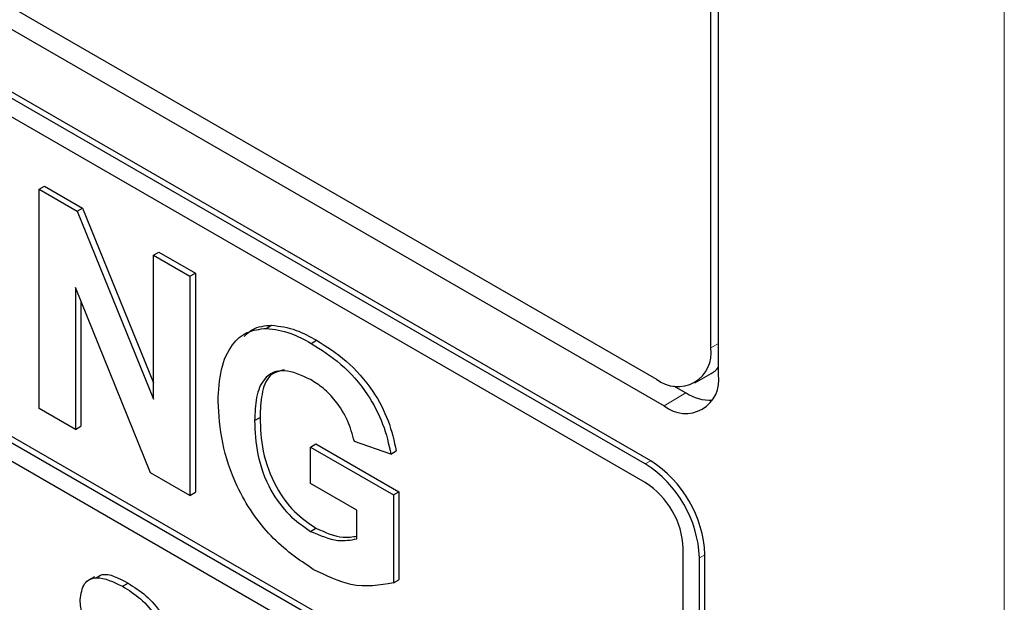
# Paper-space layout 'Blatt2' of a CAD drawing. Header units: millimetres. Extents: x 5 to 418, y 2 to 292.
# Tile 32 of 103: x 121.73 to 123.86, y 184.12 to 185.39. Entities that reach past the tile are written whole.
import ezdxf

# ---------------------------------------------------------------- set-up
doc = ezdxf.new("R2010")
doc.units = ezdxf.units.MM

psp = doc.layouts.new('Blatt2')

# ---------------------------------------------------------------- linework, layer by layer
at = {"color": 7, "linetype": 'Continuous', "lineweight": 18}
for p, q in [((123.8641, 179.2671), (123.8641, 190.6536)), ((123.2265, 184.674), (123.2433, 184.6837)), ((123.1726, 184.5758), (123.1255, 184.5476)), ((123.0842, 184.4217), (123.096, 184.4285)), ((123.2021, 184.2176), (123.2139, 184.2244))]:
    psp.add_line(p, q, dxfattribs=at)
at = {"color": 7, "linetype": 'Continuous', "lineweight": 25}
for p, q in [((123.2433, 184.6157), (123.2433, 190.1273)), ((123.2265, 184.674), (123.2265, 190.1176)), ((117.2161, 188.0076), (123.1086, 184.6059)), ((117.174, 187.9833), (123.1255, 184.5476)), ((123.0842, 184.4217), (117.1917, 187.8234)), ((123.096, 184.4285), (117.2035, 187.8302)), ((123.0842, 184.3809), (118.7002, 186.9118)), ((118.712, 186.211), (123.1667, 183.6393)), ((118.7002, 186.2042), (123.1667, 183.6257)), ((123.1667, 183.5849), (118.7002, 186.1634)), ((121.7672, 185.0187), (121.779, 185.0255)), ((121.7672, 184.5424), (121.7672, 185.0187)), ((121.7672, 185.0187), (121.85, 184.9709)), ((121.779, 185.0255), (121.8618, 184.9777)), ((121.85, 184.9709), (121.8618, 184.9777)), ((121.85, 184.9709), (122.0157, 184.5623)), ((121.8618, 184.9777), (122.0157, 184.5982)), ((122.0157, 184.8753), (122.0275, 184.8821)), ((122.0275, 184.8821), (122.1068, 184.8363)), ((122.0157, 184.8753), (122.095, 184.8295)), ((122.0157, 184.5623), (122.0157, 184.8753)), ((122.095, 184.8295), (122.1068, 184.8363)), ((122.095, 184.8295), (122.095, 184.3532)), ((122.1068, 184.8363), (122.1068, 184.36)), ((122.0097, 184.4024), (121.8465, 184.8048)), ((121.8465, 184.8048), (121.8465, 184.4966)), ((121.8583, 184.7758), (121.8583, 184.5034)), ((122.2609, 184.7163), (122.2726, 184.7231)), ((122.3584, 184.6836), (122.3701, 184.6904)), ((123.1919, 184.5977), (123.2273, 184.6181)), ((123.1454, 184.5915), (123.1726, 184.5758)), ((121.8465, 184.4966), (121.7672, 184.5424)), ((122.2355, 184.5158), (122.2473, 184.5226)), ((121.8465, 184.4966), (121.8583, 184.5034)), ((122.3571, 184.4583), (122.3689, 184.4651)), ((122.3571, 184.3789), (122.3571, 184.4583)), ((122.3571, 184.4583), (122.5369, 184.3545)), ((122.3689, 184.4651), (122.5487, 184.3613)), ((122.5316, 184.4431), (122.4523, 184.4706)), ((122.5316, 184.4431), (122.5434, 184.4499)), ((122.095, 184.3532), (122.0097, 184.4024)), ((122.4576, 184.3209), (122.3571, 184.3789)), ((122.095, 184.3532), (122.1068, 184.36)), ((122.5369, 184.3545), (122.5487, 184.3613)), ((122.5369, 184.3545), (122.5369, 184.1632)), ((122.5487, 184.3613), (122.5487, 184.17)), ((122.4576, 184.2588), (122.4576, 184.3209)), ((122.3571, 184.2751), (122.3689, 184.2819)), ((123.1667, 183.6257), (123.1667, 184.238)), ((123.2139, 182.3191), (123.2139, 184.2244)), ((123.2021, 182.3123), (123.2021, 184.2176)), ((121.8879, 184.1765), (121.8746, 184.1689)), ((121.9489, 184.1556), (121.9606, 184.1624)), ((122.5369, 184.1632), (122.5487, 184.17))]:
    psp.add_line(p, q, dxfattribs=at)
for centre, radius, start, end in [((123.1546, 184.6623), 0.0728, 230.7967, 9.214), ((123.1981, 184.6682), 0.058, 300.2054, 321.2104), ((123.1715, 184.604), 0.0728, 230.7967, 9.214), ((123.2268, 184.6605), 0.1005, 237.4056, 271.6678), ((122.9462, 184.206), 0.2561, 2.6055, 57.3945), ((122.958, 184.2128), 0.2561, 2.6055, 57.3945), ((122.9876, 184.2299), 0.1793, 2.6055, 57.3945)]:
    psp.add_arc(centre, radius, start, end, dxfattribs=at)
for points, knots in [([(122.1562, 184.5576), (122.1575, 184.5815), (122.1601, 184.6293), (122.1832, 184.6804), (122.2177, 184.7109), (122.2465, 184.7145), (122.2609, 184.7163)], [0, 0, 0, 0, 0.280146, 0.55998, 0.779944, 1, 1, 1, 1]), ([(122.2132, 184.6989), (122.219, 184.7045), (122.2347, 184.72), (122.2579, 184.7219), (122.2726, 184.7231)], [0, 0, 0, 0, 0.3632729, 1, 1, 1, 1]), ([(122.2609, 184.7163), (122.2784, 184.7141), (122.3099, 184.7101), (122.3435, 184.6917), (122.3584, 184.6836)], [0, 0, 0, 0, 0.5592384, 1, 1, 1, 1]), ([(122.2726, 184.7231), (122.2902, 184.7209), (122.3217, 184.7169), (122.3553, 184.6985), (122.3701, 184.6904)], [0, 0, 0, 0, 0.5592384, 1, 1, 1, 1]), ([(122.3701, 184.6904), (122.3919, 184.6767), (122.4352, 184.6493), (122.4914, 184.5865), (122.5288, 184.5151), (122.5385, 184.4716), (122.5434, 184.4499)], [0, 0, 0, 0, 0.280674, 0.55986, 0.779759, 1, 1, 1, 1]), ([(122.3584, 184.6836), (122.3801, 184.6699), (122.4234, 184.6425), (122.4796, 184.5797), (122.517, 184.5083), (122.5268, 184.4648), (122.5316, 184.4431)], [0, 0, 0, 0, 0.280674, 0.55986, 0.779759, 1, 1, 1, 1]), ([(122.3573, 184.6048), (122.3376, 184.614), (122.2983, 184.6324), (122.2552, 184.6127), (122.2376, 184.5677), (122.2362, 184.5331), (122.2355, 184.5158)], [0, 0, 0, 0, 0.279802, 0.558331, 0.778826, 1, 1, 1, 1]), ([(122.3007, 184.6261), (122.2888, 184.6233), (122.2642, 184.6173), (122.2496, 184.5739), (122.248, 184.5397), (122.2473, 184.5226)], [0, 0, 0, 0, 0.31737, 0.658159, 1, 1, 1, 1]), ([(122.4523, 184.4706), (122.4481, 184.4859), (122.4396, 184.5165), (122.4139, 184.5572), (122.3853, 184.587), (122.3666, 184.5989), (122.3573, 184.6048)], [0, 0, 0, 0, 0.279821, 0.559279, 0.779466, 1, 1, 1, 1]), ([(122.3628, 184.1925), (122.3314, 184.2138), (122.2686, 184.2565), (122.1963, 184.3637), (122.1619, 184.4693), (122.1581, 184.5282), (122.1562, 184.5576)], [0, 0, 0, 0, 0.280091, 0.558748, 0.779191, 1, 1, 1, 1]), ([(122.2473, 184.5226), (122.2482, 184.4986), (122.2501, 184.4509), (122.2765, 184.3754), (122.3211, 184.3145), (122.353, 184.2928), (122.3689, 184.2819)], [0, 0, 0, 0, 0.2810362, 0.5600061, 0.7797692, 1, 1, 1, 1]), ([(122.2355, 184.5158), (122.2364, 184.4918), (122.2383, 184.4441), (122.2647, 184.3686), (122.3093, 184.3077), (122.3412, 184.286), (122.3571, 184.2751)], [0, 0, 0, 0, 0.2810362, 0.5600061, 0.7797692, 1, 1, 1, 1]), ([(122.3689, 184.2819), (122.3893, 184.2729), (122.4212, 184.2587), (122.4479, 184.2631), (122.4576, 184.2647)], [0, 0, 0, 0, 0.639357, 1, 1, 1, 1]), ([(122.3571, 184.2751), (122.3774, 184.2664), (122.4137, 184.2507), (122.4442, 184.2563), (122.4576, 184.2588)], [0, 0, 0, 0, 0.559098, 1, 1, 1, 1]), ([(121.8896, 184.1734), (121.8944, 184.1766), (121.9125, 184.1885), (121.9402, 184.1734), (121.9606, 184.1624)], [0, 0, 0, 0, 0.265194, 1, 1, 1, 1]), ([(122.5369, 184.1632), (122.5071, 184.1579), (122.4538, 184.1484), (122.3907, 184.179), (122.3628, 184.1925)], [0, 0, 0, 0, 0.5589632, 1, 1, 1, 1]), ([(121.8565, 184.1262), (121.8585, 184.1392), (121.8624, 184.1652), (121.8975, 184.1807), (121.9294, 184.1651), (121.9489, 184.1556)], [0, 0, 0, 0, 0.279748, 0.559362, 1, 1, 1, 1]), ([(121.9489, 184.1556), (121.9619, 184.1474), (121.9879, 184.1311), (122.0216, 184.0929), (122.0422, 184.0488), (122.0447, 184.0238), (122.0459, 184.0113)], [0, 0, 0, 0, 0.281015, 0.560109, 0.779825, 1, 1, 1, 1]), ([(121.9606, 184.1624), (121.9737, 184.1542), (121.9997, 184.138), (122.0334, 184.0997), (122.054, 184.0556), (122.0565, 184.0306), (122.0577, 184.0181)], [0, 0, 0, 0, 0.281015, 0.560109, 0.779825, 1, 1, 1, 1]), ([(121.8804, 184.0527), (121.8728, 184.0667), (121.8591, 184.0916), (121.8573, 184.1156), (121.8565, 184.1262)], [0, 0, 0, 0, 0.559266, 1, 1, 1, 1])]:
    psp.add_open_spline(points, degree=3, knots=knots, dxfattribs=at)

doc.saveas('drawing.dxf')
